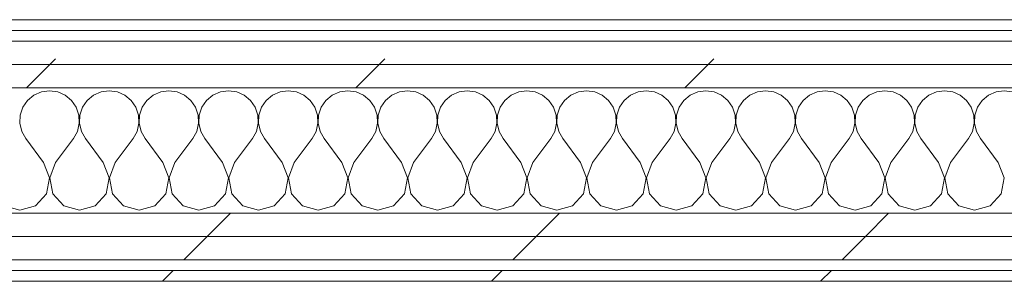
# Model space of a CAD drawing. Header units: millimetres. Extents: x -30280 to 19093, y -18706 to 4378.
# Tile 137 of 142: x -6317 to -5767, y -17084 to -16938. Entities that reach past the tile are written whole.
import ezdxf

# ---------------------------------------------------------------- set-up
doc = ezdxf.new("R2010")
doc.units = ezdxf.units.MM
doc.header["$MEASUREMENT"] = 0
doc.linetypes.add('Wipeout_Contour', pattern=[1000, 0, -1000])
doc.layers.add('Nuevo_08_E_Envans secs', color=7, linetype='Continuous')
doc.layers.add('Nuevo_08_E_Envans secs_Pluma_Nº__1', color=7, linetype='Continuous', lineweight=5)
for name, color, linetype, lineweight, true_color in [('Nuevo_08_E_Envans secs_Pluma_Nº__102', 7, 'Continuous', 5, 0xcccccc), ('Nuevo_08_E_Envans secs_Pluma_Nº__171', 171, 'Continuous', 13, 0xaaaaff), ('Nuevo_08_E_Envans secs_Pluma_Nº__177', 7, 'Continuous', 15, 0xf7e046)]:
    doc.layers.add(name, color=color, linetype=linetype, lineweight=lineweight, true_color=true_color)
pattern_1 = [(45, (0, 0), (-183.8478, 183.8478), [195, -65]), (45, (7e-14, 183.85), (-183.8478, 183.8478), [195, -65])]

# ---------------------------------------------------------------- blocks, each defined once
blk = doc.blocks.new('*X130')
at = {"layer": 'Nuevo_08_E_Envans secs_Pluma_Nº__102', "color": 254, "linetype": 'Continuous', "lineweight": 5, "true_color": 0xcccccc}
for p, q in [((-6308.76, -16980.13), (-6312.3, -16983.07)), ((-6304.55, -16978.28), (-6308.76, -16980.13)), ((-6300, -16977.64), (-6304.55, -16978.28)), ((-6295.45, -16978.28), (-6300, -16977.64)), ((-6291.24, -16980.13), (-6295.45, -16978.28)), ((-6287.7, -16983.07), (-6291.24, -16980.13)), ((-6275.43, -16980.13), (-6278.97, -16983.07)), ((-6271.22, -16978.28), (-6275.43, -16980.13)), ((-6266.67, -16977.64), (-6271.22, -16978.28)), ((-6262.11, -16978.28), (-6266.67, -16977.64)), ((-6257.9, -16980.13), (-6262.11, -16978.28)), ((-6254.36, -16983.07), (-6257.9, -16980.13)), ((-6242.1, -16980.13), (-6245.64, -16983.07)), ((-6237.89, -16978.28), (-6242.1, -16980.13)), ((-6233.33, -16977.64), (-6237.89, -16978.28)), ((-6228.78, -16978.28), (-6233.33, -16977.64)), ((-6224.57, -16980.13), (-6228.78, -16978.28)), ((-6221.03, -16983.07), (-6224.57, -16980.13)), ((-6208.76, -16980.13), (-6212.3, -16983.07)), ((-6204.55, -16978.28), (-6208.76, -16980.13)), ((-6200, -16977.64), (-6204.55, -16978.28)), ((-6195.45, -16978.28), (-6200, -16977.64)), ((-6191.24, -16980.13), (-6195.45, -16978.28)), ((-6187.7, -16983.07), (-6191.24, -16980.13)), ((-6175.43, -16980.13), (-6178.97, -16983.07)), ((-6171.22, -16978.28), (-6175.43, -16980.13)), ((-6166.67, -16977.64), (-6171.22, -16978.28)), ((-6162.11, -16978.28), (-6166.67, -16977.64)), ((-6157.9, -16980.13), (-6162.11, -16978.28)), ((-6154.36, -16983.07), (-6157.9, -16980.13)), ((-6142.1, -16980.13), (-6145.64, -16983.07)), ((-6137.89, -16978.28), (-6142.1, -16980.13)), ((-6133.33, -16977.64), (-6137.89, -16978.28)), ((-6128.78, -16978.28), (-6133.33, -16977.64)), ((-6124.57, -16980.13), (-6128.78, -16978.28)), ((-6121.03, -16983.07), (-6124.57, -16980.13)), ((-6108.76, -16980.13), (-6112.3, -16983.07)), ((-6104.55, -16978.28), (-6108.76, -16980.13)), ((-6100, -16977.64), (-6104.55, -16978.28)), ((-6095.45, -16978.28), (-6100, -16977.64)), ((-6091.24, -16980.13), (-6095.45, -16978.28)), ((-6087.7, -16983.07), (-6091.24, -16980.13)), ((-6075.43, -16980.13), (-6078.97, -16983.07)), ((-6071.22, -16978.28), (-6075.43, -16980.13)), ((-6066.67, -16977.64), (-6071.22, -16978.28)), ((-6062.11, -16978.28), (-6066.67, -16977.64)), ((-6057.9, -16980.13), (-6062.11, -16978.28)), ((-6054.36, -16983.07), (-6057.9, -16980.13)), ((-6042.1, -16980.13), (-6045.64, -16983.07)), ((-6037.89, -16978.28), (-6042.1, -16980.13)), ((-6033.33, -16977.64), (-6037.89, -16978.28)), ((-6028.78, -16978.28), (-6033.33, -16977.64)), ((-6024.57, -16980.13), (-6028.78, -16978.28)), ((-6021.03, -16983.07), (-6024.57, -16980.13)), ((-6008.76, -16980.13), (-6012.3, -16983.07)), ((-6004.55, -16978.28), (-6008.76, -16980.13)), ((-6000, -16977.64), (-6004.55, -16978.28)), ((-5995.45, -16978.28), (-6000, -16977.64)), ((-5991.24, -16980.13), (-5995.45, -16978.28)), ((-5987.7, -16983.07), (-5991.24, -16980.13)), ((-5975.43, -16980.13), (-5978.97, -16983.07)), ((-5971.22, -16978.28), (-5975.43, -16980.13)), ((-5966.67, -16977.64), (-5971.22, -16978.28)), ((-5962.11, -16978.28), (-5966.67, -16977.64)), ((-5957.9, -16980.13), (-5962.11, -16978.28)), ((-5954.36, -16983.07), (-5957.9, -16980.13)), ((-5942.1, -16980.13), (-5945.64, -16983.07)), ((-5937.89, -16978.28), (-5942.1, -16980.13)), ((-5933.33, -16977.64), (-5937.89, -16978.28)), ((-5928.78, -16978.28), (-5933.33, -16977.64)), ((-5924.57, -16980.13), (-5928.78, -16978.28)), ((-5921.03, -16983.07), (-5924.57, -16980.13)), ((-5908.76, -16980.13), (-5912.3, -16983.07)), ((-5904.55, -16978.28), (-5908.76, -16980.13)), ((-5900, -16977.64), (-5904.55, -16978.28)), ((-5895.45, -16978.28), (-5900, -16977.64)), ((-5891.24, -16980.13), (-5895.45, -16978.28)), ((-5887.7, -16983.07), (-5891.24, -16980.13)), ((-5875.43, -16980.13), (-5878.97, -16983.07)), ((-5871.22, -16978.28), (-5875.43, -16980.13)), ((-5866.67, -16977.64), (-5871.22, -16978.28)), ((-5862.11, -16978.28), (-5866.67, -16977.64)), ((-5857.9, -16980.13), (-5862.11, -16978.28)), ((-5854.36, -16983.07), (-5857.9, -16980.13)), ((-5842.1, -16980.13), (-5845.64, -16983.07)), ((-5837.89, -16978.28), (-5842.1, -16980.13)), ((-5833.33, -16977.64), (-5837.89, -16978.28)), ((-5828.78, -16978.28), (-5833.33, -16977.64)), ((-5824.57, -16980.13), (-5828.78, -16978.28)), ((-5821.03, -16983.07), (-5824.57, -16980.13)), ((-5808.76, -16980.13), (-5812.3, -16983.07)), ((-5804.55, -16978.28), (-5808.76, -16980.13)), ((-5800, -16977.64), (-5804.55, -16978.28)), ((-5795.45, -16978.28), (-5800, -16977.64)), ((-5791.24, -16980.13), (-5795.45, -16978.28)), ((-5787.7, -16983.07), (-5791.24, -16980.13)), ((-5775.43, -16980.13), (-5778.97, -16983.07)), ((-5771.22, -16978.28), (-5775.43, -16980.13)), ((-5766.67, -16977.64), (-5771.22, -16978.28)), ((-5762.11, -16978.28), (-5766.67, -16977.64)), ((-6312.3, -16983.07), (-6314.91, -16986.86)), ((-6285.09, -16986.86), (-6287.7, -16983.07)), ((-6278.97, -16983.07), (-6281.57, -16986.86)), ((-6251.76, -16986.86), (-6254.36, -16983.07)), ((-6245.64, -16983.07), (-6248.24, -16986.86)), ((-6218.43, -16986.86), (-6221.03, -16983.07)), ((-6212.3, -16983.07), (-6214.91, -16986.86)), ((-6185.09, -16986.86), (-6187.7, -16983.07)), ((-6178.97, -16983.07), (-6181.57, -16986.86)), ((-6151.76, -16986.86), (-6154.36, -16983.07)), ((-6145.64, -16983.07), (-6148.24, -16986.86)), ((-6118.43, -16986.86), (-6121.03, -16983.07)), ((-6112.3, -16983.07), (-6114.91, -16986.86)), ((-6085.09, -16986.86), (-6087.7, -16983.07)), ((-6078.97, -16983.07), (-6081.57, -16986.86)), ((-6051.76, -16986.86), (-6054.36, -16983.07)), ((-6045.64, -16983.07), (-6048.24, -16986.86)), ((-6018.43, -16986.86), (-6021.03, -16983.07)), ((-6012.3, -16983.07), (-6014.91, -16986.86)), ((-5985.09, -16986.86), (-5987.7, -16983.07)), ((-5978.97, -16983.07), (-5981.57, -16986.86)), ((-5951.76, -16986.86), (-5954.36, -16983.07)), ((-5945.64, -16983.07), (-5948.24, -16986.86)), ((-5918.43, -16986.86), (-5921.03, -16983.07)), ((-5912.3, -16983.07), (-5914.91, -16986.86)), ((-5885.09, -16986.86), (-5887.7, -16983.07)), ((-5878.97, -16983.07), (-5881.57, -16986.86)), ((-5851.76, -16986.86), (-5854.36, -16983.07)), ((-5845.64, -16983.07), (-5848.24, -16986.86)), ((-5818.43, -16986.86), (-5821.03, -16983.07)), ((-5812.3, -16983.07), (-5814.91, -16986.86)), ((-5785.09, -16986.86), (-5787.7, -16983.07)), ((-5778.97, -16983.07), (-5781.57, -16986.86)), ((-6316.38, -16991.21), (-6316.6, -16995.81)), ((-6314.91, -16986.86), (-6316.38, -16991.21)), ((-6283.62, -16991.21), (-6285.09, -16986.86)), ((-6283.4, -16995.81), (-6283.62, -16991.21)), ((-6283.04, -16991.21), (-6283.27, -16995.81)), ((-6281.57, -16986.86), (-6283.04, -16991.21)), ((-6250.29, -16991.21), (-6251.76, -16986.86)), ((-6250.07, -16995.81), (-6250.29, -16991.21)), ((-6249.71, -16991.21), (-6249.93, -16995.81)), ((-6248.24, -16986.86), (-6249.71, -16991.21)), ((-6216.96, -16991.21), (-6218.43, -16986.86)), ((-6216.73, -16995.81), (-6216.96, -16991.21)), ((-6216.38, -16991.21), (-6216.6, -16995.81)), ((-6214.91, -16986.86), (-6216.38, -16991.21)), ((-6183.62, -16991.21), (-6185.09, -16986.86)), ((-6183.4, -16995.81), (-6183.62, -16991.21)), ((-6183.04, -16991.21), (-6183.27, -16995.81)), ((-6181.57, -16986.86), (-6183.04, -16991.21)), ((-6150.29, -16991.21), (-6151.76, -16986.86)), ((-6150.07, -16995.81), (-6150.29, -16991.21)), ((-6149.71, -16991.21), (-6149.93, -16995.81)), ((-6148.24, -16986.86), (-6149.71, -16991.21)), ((-6116.96, -16991.21), (-6118.43, -16986.86)), ((-6116.73, -16995.81), (-6116.96, -16991.21)), ((-6116.38, -16991.21), (-6116.6, -16995.81)), ((-6114.91, -16986.86), (-6116.38, -16991.21)), ((-6083.62, -16991.21), (-6085.09, -16986.86)), ((-6083.4, -16995.81), (-6083.62, -16991.21)), ((-6083.04, -16991.21), (-6083.27, -16995.81)), ((-6081.57, -16986.86), (-6083.04, -16991.21)), ((-6050.29, -16991.21), (-6051.76, -16986.86)), ((-6050.07, -16995.81), (-6050.29, -16991.21)), ((-6049.71, -16991.21), (-6049.93, -16995.81)), ((-6048.24, -16986.86), (-6049.71, -16991.21)), ((-6016.96, -16991.21), (-6018.43, -16986.86)), ((-6016.73, -16995.81), (-6016.96, -16991.21)), ((-6016.38, -16991.21), (-6016.6, -16995.81)), ((-6014.91, -16986.86), (-6016.38, -16991.21)), ((-5983.62, -16991.21), (-5985.09, -16986.86)), ((-5983.4, -16995.81), (-5983.62, -16991.21)), ((-5983.04, -16991.21), (-5983.27, -16995.81)), ((-5981.57, -16986.86), (-5983.04, -16991.21)), ((-5950.29, -16991.21), (-5951.76, -16986.86)), ((-5950.07, -16995.81), (-5950.29, -16991.21)), ((-5949.71, -16991.21), (-5949.93, -16995.81)), ((-5948.24, -16986.86), (-5949.71, -16991.21)), ((-5916.96, -16991.21), (-5918.43, -16986.86)), ((-5916.73, -16995.81), (-5916.96, -16991.21)), ((-5916.38, -16991.21), (-5916.6, -16995.81)), ((-5914.91, -16986.86), (-5916.38, -16991.21)), ((-5883.62, -16991.21), (-5885.09, -16986.86)), ((-5883.4, -16995.81), (-5883.62, -16991.21)), ((-5883.04, -16991.21), (-5883.27, -16995.81)), ((-5881.57, -16986.86), (-5883.04, -16991.21)), ((-5850.29, -16991.21), (-5851.76, -16986.86)), ((-5850.07, -16995.81), (-5850.29, -16991.21)), ((-5849.71, -16991.21), (-5849.93, -16995.81)), ((-5848.24, -16986.86), (-5849.71, -16991.21)), ((-5816.96, -16991.21), (-5818.43, -16986.86)), ((-5816.73, -16995.81), (-5816.96, -16991.21)), ((-5816.38, -16991.21), (-5816.6, -16995.81)), ((-5814.91, -16986.86), (-5816.38, -16991.21)), ((-5783.62, -16991.21), (-5785.09, -16986.86)), ((-5783.4, -16995.81), (-5783.62, -16991.21)), ((-5783.04, -16991.21), (-5783.27, -16995.81)), ((-5781.57, -16986.86), (-5783.04, -16991.21)), ((-6316.6, -16995.81), (-6315.56, -17000.28)), ((-6284.44, -17000.28), (-6283.4, -16995.81)), ((-6283.27, -16995.81), (-6282.23, -17000.28)), ((-6251.11, -17000.28), (-6250.07, -16995.81)), ((-6249.93, -16995.81), (-6248.89, -17000.28)), ((-6217.77, -17000.28), (-6216.73, -16995.81)), ((-6216.6, -16995.81), (-6215.56, -17000.28)), ((-6184.44, -17000.28), (-6183.4, -16995.81)), ((-6183.27, -16995.81), (-6182.23, -17000.28)), ((-6151.11, -17000.28), (-6150.07, -16995.81)), ((-6149.93, -16995.81), (-6148.89, -17000.28)), ((-6117.77, -17000.28), (-6116.73, -16995.81)), ((-6116.6, -16995.81), (-6115.56, -17000.28)), ((-6084.44, -17000.28), (-6083.4, -16995.81)), ((-6083.27, -16995.81), (-6082.23, -17000.28)), ((-6051.11, -17000.28), (-6050.07, -16995.81)), ((-6049.93, -16995.81), (-6048.89, -17000.28)), ((-6017.77, -17000.28), (-6016.73, -16995.81)), ((-6016.6, -16995.81), (-6015.56, -17000.28)), ((-5984.44, -17000.28), (-5983.4, -16995.81)), ((-5983.27, -16995.81), (-5982.23, -17000.28)), ((-5951.11, -17000.28), (-5950.07, -16995.81)), ((-5949.93, -16995.81), (-5948.89, -17000.28)), ((-5917.77, -17000.28), (-5916.73, -16995.81)), ((-5916.6, -16995.81), (-5915.56, -17000.28)), ((-5884.44, -17000.28), (-5883.4, -16995.81)), ((-5883.27, -16995.81), (-5882.23, -17000.28)), ((-5851.11, -17000.28), (-5850.07, -16995.81)), ((-5849.93, -16995.81), (-5848.89, -17000.28)), ((-5817.77, -17000.28), (-5816.73, -16995.81)), ((-5816.6, -16995.81), (-5815.56, -17000.28)), ((-5784.44, -17000.28), (-5783.4, -16995.81)), ((-5783.27, -16995.81), (-5782.23, -17000.28)), ((-6315.56, -17000.28), (-6313.33, -17004.31)), ((-6286.67, -17004.31), (-6284.44, -17000.28)), ((-6282.23, -17000.28), (-6280, -17004.31)), ((-6253.33, -17004.31), (-6251.11, -17000.28)), ((-6248.89, -17000.28), (-6246.67, -17004.31)), ((-6220, -17004.31), (-6217.77, -17000.28)), ((-6215.56, -17000.28), (-6213.33, -17004.31)), ((-6186.67, -17004.31), (-6184.44, -17000.28)), ((-6182.23, -17000.28), (-6180, -17004.31)), ((-6153.33, -17004.31), (-6151.11, -17000.28)), ((-6148.89, -17000.28), (-6146.67, -17004.31)), ((-6120, -17004.31), (-6117.77, -17000.28)), ((-6115.56, -17000.28), (-6113.33, -17004.31)), ((-6086.67, -17004.31), (-6084.44, -17000.28)), ((-6082.23, -17000.28), (-6080, -17004.31)), ((-6053.33, -17004.31), (-6051.11, -17000.28)), ((-6048.89, -17000.28), (-6046.67, -17004.31)), ((-6020, -17004.31), (-6017.77, -17000.28)), ((-6015.56, -17000.28), (-6013.33, -17004.31)), ((-5986.67, -17004.31), (-5984.44, -17000.28)), ((-5982.23, -17000.28), (-5980, -17004.31)), ((-5953.33, -17004.31), (-5951.11, -17000.28)), ((-5948.89, -17000.28), (-5946.67, -17004.31)), ((-5920, -17004.31), (-5917.77, -17000.28)), ((-5915.56, -17000.28), (-5913.33, -17004.31)), ((-5886.67, -17004.31), (-5884.44, -17000.28)), ((-5882.23, -17000.28), (-5880, -17004.31)), ((-5853.33, -17004.31), (-5851.11, -17000.28)), ((-5848.89, -17000.28), (-5846.67, -17004.31)), ((-5820, -17004.31), (-5817.77, -17000.28)), ((-5815.56, -17000.28), (-5813.33, -17004.31)), ((-5786.67, -17004.31), (-5784.44, -17000.28)), ((-5782.23, -17000.28), (-5780, -17004.31)), ((-6303.33, -17017.64), (-6313.33, -17004.31)), ((-6296.67, -17017.64), (-6286.67, -17004.31)), ((-6270, -17017.64), (-6280, -17004.31)), ((-6263.33, -17017.64), (-6253.33, -17004.31)), ((-6236.67, -17017.64), (-6246.67, -17004.31)), ((-6230, -17017.64), (-6220, -17004.31)), ((-6203.33, -17017.64), (-6213.33, -17004.31)), ((-6196.67, -17017.64), (-6186.67, -17004.31)), ((-6170, -17017.64), (-6180, -17004.31)), ((-6163.33, -17017.64), (-6153.33, -17004.31)), ((-6136.67, -17017.64), (-6146.67, -17004.31)), ((-6130, -17017.64), (-6120, -17004.31)), ((-6103.33, -17017.64), (-6113.33, -17004.31)), ((-6096.67, -17017.64), (-6086.67, -17004.31)), ((-6070, -17017.64), (-6080, -17004.31)), ((-6063.33, -17017.64), (-6053.33, -17004.31)), ((-6036.67, -17017.64), (-6046.67, -17004.31)), ((-6030, -17017.64), (-6020, -17004.31)), ((-6003.33, -17017.64), (-6013.33, -17004.31)), ((-5996.67, -17017.64), (-5986.67, -17004.31)), ((-5970, -17017.64), (-5980, -17004.31)), ((-5963.33, -17017.64), (-5953.33, -17004.31)), ((-5936.67, -17017.64), (-5946.67, -17004.31)), ((-5930, -17017.64), (-5920, -17004.31)), ((-5903.33, -17017.64), (-5913.33, -17004.31)), ((-5896.67, -17017.64), (-5886.67, -17004.31)), ((-5870, -17017.64), (-5880, -17004.31)), ((-5863.33, -17017.64), (-5853.33, -17004.31)), ((-5836.67, -17017.64), (-5846.67, -17004.31)), ((-5830, -17017.64), (-5820, -17004.31)), ((-5803.33, -17017.64), (-5813.33, -17004.31)), ((-5796.67, -17017.64), (-5786.67, -17004.31)), ((-5770, -17017.64), (-5780, -17004.31)), ((-6300.07, -17026.15), (-6303.33, -17017.64)), ((-6296.67, -17017.64), (-6299.93, -17026.15)), ((-6266.73, -17026.15), (-6270, -17017.64)), ((-6263.33, -17017.64), (-6266.6, -17026.15)), ((-6233.4, -17026.15), (-6236.67, -17017.64)), ((-6230, -17017.64), (-6233.27, -17026.15)), ((-6200.07, -17026.15), (-6203.33, -17017.64)), ((-6196.67, -17017.64), (-6199.93, -17026.15)), ((-6166.73, -17026.15), (-6170, -17017.64)), ((-6163.33, -17017.64), (-6166.6, -17026.15)), ((-6133.4, -17026.15), (-6136.67, -17017.64)), ((-6130, -17017.64), (-6133.27, -17026.15)), ((-6100.07, -17026.15), (-6103.33, -17017.64)), ((-6096.67, -17017.64), (-6099.93, -17026.15)), ((-6066.73, -17026.15), (-6070, -17017.64)), ((-6063.33, -17017.64), (-6066.6, -17026.15)), ((-6033.4, -17026.15), (-6036.67, -17017.64)), ((-6030, -17017.64), (-6033.27, -17026.15)), ((-6000.07, -17026.15), (-6003.33, -17017.64)), ((-5996.67, -17017.64), (-5999.93, -17026.15)), ((-5966.73, -17026.15), (-5970, -17017.64)), ((-5963.33, -17017.64), (-5966.6, -17026.15)), ((-5933.4, -17026.15), (-5936.67, -17017.64)), ((-5930, -17017.64), (-5933.27, -17026.15)), ((-5900.07, -17026.15), (-5903.33, -17017.64)), ((-5896.67, -17017.64), (-5899.93, -17026.15)), ((-5866.73, -17026.15), (-5870, -17017.64)), ((-5863.33, -17017.64), (-5866.6, -17026.15)), ((-5833.4, -17026.15), (-5836.67, -17017.64)), ((-5830, -17017.64), (-5833.27, -17026.15)), ((-5800.07, -17026.15), (-5803.33, -17017.64)), ((-5796.67, -17017.64), (-5799.93, -17026.15)), ((-5766.73, -17026.15), (-5770, -17017.64)), ((-6301.76, -17035.1), (-6300.07, -17026.15)), ((-6299.93, -17026.15), (-6298.24, -17035.1)), ((-6268.43, -17035.1), (-6266.73, -17026.15)), ((-6266.6, -17026.15), (-6264.91, -17035.1)), ((-6235.09, -17035.1), (-6233.4, -17026.15)), ((-6233.27, -17026.15), (-6231.57, -17035.1)), ((-6201.76, -17035.1), (-6200.07, -17026.15)), ((-6199.93, -17026.15), (-6198.24, -17035.1)), ((-6168.43, -17035.1), (-6166.73, -17026.15)), ((-6166.6, -17026.15), (-6164.91, -17035.1)), ((-6135.09, -17035.1), (-6133.4, -17026.15)), ((-6133.27, -17026.15), (-6131.57, -17035.1)), ((-6101.76, -17035.1), (-6100.07, -17026.15)), ((-6099.93, -17026.15), (-6098.24, -17035.1)), ((-6068.43, -17035.1), (-6066.73, -17026.15)), ((-6066.6, -17026.15), (-6064.91, -17035.1)), ((-6035.09, -17035.1), (-6033.4, -17026.15)), ((-6033.27, -17026.15), (-6031.57, -17035.1)), ((-6001.76, -17035.1), (-6000.07, -17026.15)), ((-5999.93, -17026.15), (-5998.24, -17035.1)), ((-5968.43, -17035.1), (-5966.73, -17026.15)), ((-5966.6, -17026.15), (-5964.91, -17035.1)), ((-5935.09, -17035.1), (-5933.4, -17026.15)), ((-5933.27, -17026.15), (-5931.57, -17035.1)), ((-5901.76, -17035.1), (-5900.07, -17026.15)), ((-5899.93, -17026.15), (-5898.24, -17035.1)), ((-5868.43, -17035.1), (-5866.73, -17026.15)), ((-5866.6, -17026.15), (-5864.91, -17035.1)), ((-5835.09, -17035.1), (-5833.4, -17026.15)), ((-5833.27, -17026.15), (-5831.57, -17035.1)), ((-5801.76, -17035.1), (-5800.07, -17026.15)), ((-5799.93, -17026.15), (-5798.24, -17035.1)), ((-5768.43, -17035.1), (-5766.73, -17026.15)), ((-6307.9, -17041.82), (-6301.76, -17035.1)), ((-6298.24, -17035.1), (-6292.1, -17041.82)), ((-6274.57, -17041.82), (-6268.43, -17035.1)), ((-6264.91, -17035.1), (-6258.76, -17041.82)), ((-6241.24, -17041.82), (-6235.09, -17035.1)), ((-6231.57, -17035.1), (-6225.43, -17041.82)), ((-6207.9, -17041.82), (-6201.76, -17035.1)), ((-6198.24, -17035.1), (-6192.1, -17041.82)), ((-6174.57, -17041.82), (-6168.43, -17035.1)), ((-6164.91, -17035.1), (-6158.76, -17041.82)), ((-6141.24, -17041.82), (-6135.09, -17035.1)), ((-6131.57, -17035.1), (-6125.43, -17041.82)), ((-6107.9, -17041.82), (-6101.76, -17035.1)), ((-6098.24, -17035.1), (-6092.1, -17041.82)), ((-6074.57, -17041.82), (-6068.43, -17035.1)), ((-6064.91, -17035.1), (-6058.76, -17041.82)), ((-6041.24, -17041.82), (-6035.09, -17035.1)), ((-6031.57, -17035.1), (-6025.43, -17041.82)), ((-6007.9, -17041.82), (-6001.76, -17035.1)), ((-5998.24, -17035.1), (-5992.1, -17041.82)), ((-5974.57, -17041.82), (-5968.43, -17035.1)), ((-5964.91, -17035.1), (-5958.76, -17041.82)), ((-5941.24, -17041.82), (-5935.09, -17035.1)), ((-5931.57, -17035.1), (-5925.43, -17041.82)), ((-5907.9, -17041.82), (-5901.76, -17035.1)), ((-5898.24, -17035.1), (-5892.1, -17041.82)), ((-5874.57, -17041.82), (-5868.43, -17035.1)), ((-5864.91, -17035.1), (-5858.76, -17041.82)), ((-5841.24, -17041.82), (-5835.09, -17035.1)), ((-5831.57, -17035.1), (-5825.43, -17041.82)), ((-5807.9, -17041.82), (-5801.76, -17035.1)), ((-5798.24, -17035.1), (-5792.1, -17041.82)), ((-5774.57, -17041.82), (-5768.43, -17035.1)), ((-6325.43, -17041.82), (-6316.67, -17044.31)), ((-6316.67, -17044.31), (-6307.9, -17041.82)), ((-6292.1, -17041.82), (-6283.33, -17044.31)), ((-6283.33, -17044.31), (-6274.57, -17041.82)), ((-6258.76, -17041.82), (-6250, -17044.31)), ((-6250, -17044.31), (-6241.24, -17041.82)), ((-6225.43, -17041.82), (-6216.67, -17044.31)), ((-6216.67, -17044.31), (-6207.9, -17041.82)), ((-6192.1, -17041.82), (-6183.33, -17044.31)), ((-6183.33, -17044.31), (-6174.57, -17041.82)), ((-6158.76, -17041.82), (-6150, -17044.31)), ((-6150, -17044.31), (-6141.24, -17041.82)), ((-6125.43, -17041.82), (-6116.67, -17044.31)), ((-6116.67, -17044.31), (-6107.9, -17041.82)), ((-6092.1, -17041.82), (-6083.33, -17044.31)), ((-6083.33, -17044.31), (-6074.57, -17041.82)), ((-6058.76, -17041.82), (-6050, -17044.31)), ((-6050, -17044.31), (-6041.24, -17041.82)), ((-6025.43, -17041.82), (-6016.67, -17044.31)), ((-6016.67, -17044.31), (-6007.9, -17041.82)), ((-5992.1, -17041.82), (-5983.33, -17044.31)), ((-5983.33, -17044.31), (-5974.57, -17041.82)), ((-5958.76, -17041.82), (-5950, -17044.31)), ((-5950, -17044.31), (-5941.24, -17041.82)), ((-5925.43, -17041.82), (-5916.67, -17044.31)), ((-5916.67, -17044.31), (-5907.9, -17041.82)), ((-5892.1, -17041.82), (-5883.33, -17044.31)), ((-5883.33, -17044.31), (-5874.57, -17041.82)), ((-5858.76, -17041.82), (-5850, -17044.31)), ((-5850, -17044.31), (-5841.24, -17041.82)), ((-5825.43, -17041.82), (-5816.67, -17044.31)), ((-5816.67, -17044.31), (-5807.9, -17041.82)), ((-5792.1, -17041.82), (-5783.33, -17044.31)), ((-5783.33, -17044.31), (-5774.57, -17041.82))]:
    blk.add_line(p, q, dxfattribs=at)
blk = doc.blocks.new('Muro_63_1', base_point=(-18974.61, -17083.98))
at = {"color": 254, "linetype": 'Wipeout_Contour', "lineweight": 0, "ltscale": 71376.143295}
blk.add_wipeout([(-6964.89, -16943.98), (-3842.41, -16943.98), (-3842.41, -16937.98), (-6964.89, -16937.98)], dxfattribs=at).dxf.layer = 'Nuevo_08_E_Envans secs'
at = {"color": 254, "linetype": 'Wipeout_Contour', "lineweight": 0, "ltscale": 71889.621763}
blk.add_wipeout([(-7017.89, -17071.98), (-3842.41, -17071.98), (-3842.41, -17058.98), (-7017.89, -17058.98)], dxfattribs=at).dxf.layer = 'Nuevo_08_E_Envans secs'
at = {"color": 254, "linetype": 'Wipeout_Contour', "lineweight": 0, "ltscale": 71948.537165}
blk.add_wipeout([(-3842.41, -17077.98), (-7017.89, -17077.98), (-7017.89, -17083.98), (-3842.41, -17083.98)], dxfattribs=at).dxf.layer = 'Nuevo_08_E_Envans secs'
at = {"layer": 'Nuevo_08_E_Envans secs_Pluma_Nº__171', "linetype": 'Continuous', "lineweight": 13, "true_color": 0xaaaaff}
h = blk.add_hatch(dxfattribs=at)
h.set_pattern_fill('Panellat_HPL_0001', color=161, style=0, pattern_type=2)
h.set_pattern_definition(pattern_1)
h.paths.add_polyline_path([(-6964.89, -16943.98), (-3842.41, -16943.98), (-3842.41, -16937.98), (-6964.89, -16937.98)])
h = blk.add_hatch(dxfattribs=at)
h.set_pattern_fill('Panellat_HPL_0001', color=161, style=0, pattern_type=2)
h.set_pattern_definition(pattern_1)
h.paths.add_polyline_path([(-3842.41, -17077.98), (-7017.89, -17077.98), (-7017.89, -17083.98), (-3842.41, -17083.98)])
at = {"layer": 'Nuevo_08_E_Envans secs_Pluma_Nº__177', "linetype": 'Continuous', "lineweight": 15, "true_color": 0xf7e046}
h = blk.add_hatch(dxfattribs=at)
h.set_pattern_fill('Panellat_HPL_0001', color=53, style=0, pattern_type=2)
h.set_pattern_definition(pattern_1)
h.paths.add_polyline_path([(-7017.89, -17071.98), (-3842.41, -17071.98), (-3842.41, -17058.98), (-7017.89, -17058.98)])
at = {"layer": 'Nuevo_08_E_Envans secs_Pluma_Nº__1', "color": 7, "linetype": 'Continuous', "lineweight": 5}
for p, q in [((-6964.89, -16943.98), (-3842.41, -16943.98)), ((-7017.89, -17071.98), (-3842.41, -17071.98)), ((-7017.89, -17077.98), (-3842.41, -17077.98))]:
    blk.add_line(p, q, dxfattribs=at)
at = {"layer": 'Nuevo_08_E_Envans secs_Pluma_Nº__1', "color": 7, "linetype": 'Continuous', "lineweight": 5, "flags": 128}
for points in [[(-3842.41, -16937.98), (-6964.89, -16937.98)], [(-7017.89, -17083.98), (-3842.41, -17083.98)]]:
    blk.add_lwpolyline(points, dxfattribs=at)
at = {"color": 254, "linetype": 'Wipeout_Contour', "lineweight": 0, "ltscale": 71840.211947}
blk.add_wipeout([(-7017.89, -17058.98), (-3842.41, -17058.98), (-3842.41, -17045.98), (-7017.89, -17045.98)], dxfattribs=at).dxf.layer = 'Nuevo_08_E_Envans secs'
at = {"layer": 'Nuevo_08_E_Envans secs_Pluma_Nº__177', "linetype": 'Continuous', "lineweight": 15, "true_color": 0xf7e046}
h = blk.add_hatch(dxfattribs=at)
h.set_pattern_fill('Panellat_HPL_0001', color=53, style=0, pattern_type=2)
h.set_pattern_definition(pattern_1)
h.paths.add_polyline_path([(-7017.89, -17058.98), (-3842.41, -17058.98), (-3842.41, -17045.98), (-7017.89, -17045.98)])
at = {"layer": 'Nuevo_08_E_Envans secs_Pluma_Nº__1', "color": 7, "linetype": 'Continuous', "lineweight": 5}
for p, q in [((-6989.89, -17045.98), (-3842.41, -17045.98)), ((-7017.89, -17058.98), (-3842.41, -17058.98))]:
    blk.add_line(p, q, dxfattribs=at)
at = {"layer": 'Nuevo_08_E_Envans secs', "color": 7, "lineweight": 20}
blk.add_blockref('*X130', (0, 0), dxfattribs=at)
at = {"color": 254, "linetype": 'Wipeout_Contour', "lineweight": 0, "ltscale": 71503.472576}
blk.add_wipeout([(-6989.89, -16975.98), (-3842.41, -16975.98), (-3842.41, -16962.98), (-6989.89, -16962.98)], dxfattribs=at).dxf.layer = 'Nuevo_08_E_Envans secs'
at = {"layer": 'Nuevo_08_E_Envans secs_Pluma_Nº__177', "linetype": 'Continuous', "lineweight": 15, "true_color": 0xf7e046}
h = blk.add_hatch(dxfattribs=at)
h.set_pattern_fill('Panellat_HPL_0001', color=53, style=0, pattern_type=2)
h.set_pattern_definition(pattern_1)
h.paths.add_polyline_path([(-6989.89, -16975.98), (-3842.41, -16975.98), (-3842.41, -16962.98), (-6989.89, -16962.98)])
at = {"layer": 'Nuevo_08_E_Envans secs_Pluma_Nº__1', "color": 7, "linetype": 'Continuous', "lineweight": 5}
blk.add_line((-6989.89, -16975.98), (-3842.41, -16975.98), dxfattribs=at)
at = {"color": 254, "linetype": 'Wipeout_Contour', "lineweight": 0, "ltscale": 71444.175017}
blk.add_wipeout([(-6976.89, -16962.98), (-3842.41, -16962.98), (-3842.41, -16949.98), (-6976.89, -16949.98)], dxfattribs=at).dxf.layer = 'Nuevo_08_E_Envans secs'
at = {"layer": 'Nuevo_08_E_Envans secs_Pluma_Nº__177', "linetype": 'Continuous', "lineweight": 15, "true_color": 0xf7e046}
h = blk.add_hatch(dxfattribs=at)
h.set_pattern_fill('Panellat_HPL_0001', color=53, style=0, pattern_type=2)
h.set_pattern_definition(pattern_1)
h.paths.add_polyline_path([(-6976.89, -16962.98), (-3842.41, -16962.98), (-3842.41, -16949.98), (-6976.89, -16949.98)])
at = {"layer": 'Nuevo_08_E_Envans secs_Pluma_Nº__1', "color": 7, "linetype": 'Continuous', "lineweight": 5}
for p, q in [((-6970.89, -16949.98), (-3842.41, -16949.98)), ((-6976.89, -16962.98), (-3842.41, -16962.98))]:
    blk.add_line(p, q, dxfattribs=at)

msp = doc.modelspace()

# ---------------------------------------------------------------- block references
at = {"layer": 'Nuevo_08_E_Envans secs', "color": 7, "lineweight": 20}
msp.add_blockref('Muro_63_1', (-18974.61, -17083.98), dxfattribs=at)

doc.saveas('drawing.dxf')
